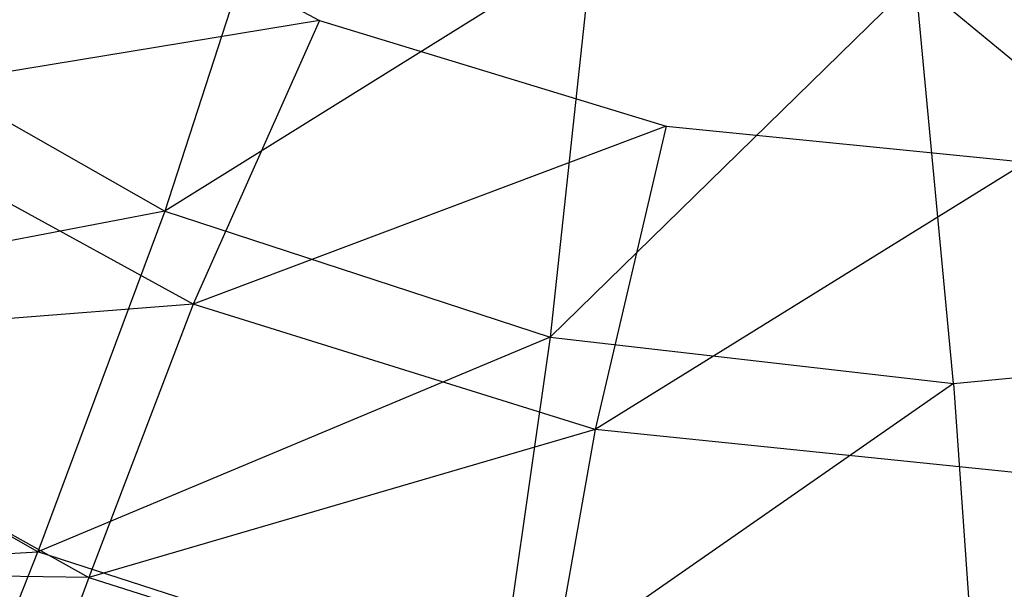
# Model space of a CAD drawing. Extents: x 1.6 to 24.9, y -15.7 to 0.
# Tile 215 of 246: x 20.593 to 21.071, y -12.937 to -12.661. Entities that reach past the tile are written whole.
import ezdxf

# ---------------------------------------------------------------- set-up
doc = ezdxf.new("R2010")
doc.units = 0
doc.header["$LTSCALE"] = 2.54
doc.layers.get('0').update_dxf_attribs({"color": 13, "linetype": 'CONTINUOUS'})

# ---------------------------------------------------------------- blocks, each defined once
blk = doc.blocks.new('ARES-203-D_STL')
at = {"color": 0}
for p, q in [((20.58308, -12.57778, 15.93422), (20.73838, -12.66102, 15.93422)), ((20.72061, -12.57634, 21.80022), (20.6631, -12.75367, 21.44713)), ((20.72061, -12.57634, 21.80022), (20.6631, -12.75367, 21.44713)), ((20.87117, -12.62424, 21.80018), (20.6631, -12.75367, 21.44713)), ((20.87117, -12.62424, 21.80018), (20.6631, -12.75367, 21.44713)), ((20.87117, -12.62424, 21.80018), (20.85052, -12.81487, 21.44729)), ((20.87117, -12.62424, 21.80018), (20.85052, -12.81487, 21.44729)), ((21.02826, -12.64141, 21.80012), (20.85052, -12.81487, 21.44729)), ((21.02826, -12.64141, 21.80012), (20.85052, -12.81487, 21.44729)), ((21.04671, -12.83731, 21.44745), (21.02826, -12.64141, 21.80012)), ((21.2434, -12.81923, 21.44762), (21.02826, -12.64141, 21.80012)), ((21.04671, -12.83731, 21.44745), (21.02826, -12.64141, 21.80012)), ((21.2434, -12.81923, 21.44762), (21.02826, -12.64141, 21.80012)), ((20.4923, -12.65656, 21.44697), (20.6631, -12.75367, 21.44713)), ((20.4923, -12.65656, 21.44697), (20.6631, -12.75367, 21.44713)), ((20.73838, -12.66102, 15.93422), (20.49733, -12.70049, 16.06502)), ((20.73838, -12.66102, 15.93422), (20.49733, -12.70049, 16.06502)), ((20.73838, -12.66102, 15.93422), (20.67686, -12.79882, 16.06239)), ((20.73838, -12.66102, 15.93422), (20.67686, -12.79882, 16.06239)), ((20.73838, -12.66102, 15.93422), (20.90695, -12.71229, 15.93422)), ((20.67686, -12.79882, 16.06239), (20.49733, -12.70049, 16.06502)), ((20.67686, -12.79882, 16.06239), (20.49733, -12.70049, 16.06502)), ((20.90695, -12.71229, 15.93422), (20.67686, -12.79882, 16.06239)), ((20.90695, -12.71229, 15.93422), (20.67686, -12.79882, 16.06239)), ((20.90695, -12.71229, 15.93422), (20.87249, -12.85963, 16.05959)), ((20.90695, -12.71229, 15.93422), (20.87249, -12.85963, 16.05959)), ((20.90695, -12.71229, 15.93422), (21.08226, -12.72985, 15.93422)), ((21.08226, -12.72985, 15.93422), (20.87249, -12.85963, 16.05959)), ((21.08226, -12.72985, 15.93422), (20.87249, -12.85963, 16.05959)), ((20.6631, -12.75367, 21.44713), (20.39775, -12.80447, 21.07374)), ((20.6631, -12.75367, 21.44713), (20.39775, -12.80447, 21.07374)), ((20.6631, -12.75367, 21.44713), (20.60144, -12.91913, 21.07345)), ((20.6631, -12.75367, 21.44713), (20.60144, -12.91913, 21.07345)), ((20.6631, -12.75367, 21.44713), (20.85052, -12.81487, 21.44729)), ((20.6631, -12.75367, 21.44713), (20.85052, -12.81487, 21.44729)), ((20.67686, -12.79882, 16.06239), (20.42374, -12.81876, 16.21012)), ((20.67686, -12.79882, 16.06239), (20.42374, -12.81876, 16.21012)), ((20.67686, -12.79882, 16.06239), (20.6261, -12.93158, 16.20727)), ((20.67686, -12.79882, 16.06239), (20.6261, -12.93158, 16.20727)), ((20.87249, -12.85963, 16.05959), (20.67686, -12.79882, 16.06239)), ((20.87249, -12.85963, 16.05959), (20.67686, -12.79882, 16.06239)), ((20.60144, -12.91913, 21.07345), (20.39775, -12.80447, 21.07374)), ((20.60144, -12.91913, 21.07345), (20.39775, -12.80447, 21.07374)), ((20.42374, -12.81876, 16.21012), (20.6261, -12.93158, 16.20727)), ((20.42374, -12.81876, 16.21012), (20.6261, -12.93158, 16.20727)), ((20.85052, -12.81487, 21.44729), (20.60144, -12.91913, 21.07345)), ((20.85052, -12.81487, 21.44729), (20.60144, -12.91913, 21.07345)), ((20.85052, -12.81487, 21.44729), (20.82514, -12.9914, 21.07314)), ((20.85052, -12.81487, 21.44729), (20.82514, -12.9914, 21.07314)), ((20.85052, -12.81487, 21.44729), (21.04671, -12.83731, 21.44745)), ((20.85052, -12.81487, 21.44729), (21.04671, -12.83731, 21.44745)), ((21.04671, -12.83731, 21.44745), (21.2434, -12.81923, 21.44762)), ((21.04671, -12.83731, 21.44745), (21.2434, -12.81923, 21.44762)), ((21.04671, -12.83731, 21.44745), (20.82514, -12.9914, 21.07314)), ((21.04671, -12.83731, 21.44745), (20.82514, -12.9914, 21.07314)), ((21.04671, -12.83731, 21.44745), (21.05935, -13.01791, 21.07282)), ((21.04671, -12.83731, 21.44745), (21.05935, -13.01791, 21.07282)), ((20.87249, -12.85963, 16.05959), (20.6261, -12.93158, 16.20727)), ((20.87249, -12.85963, 16.05959), (20.6261, -12.93158, 16.20727)), ((20.87249, -12.85963, 16.05959), (20.84723, -13.00153, 16.20423)), ((20.87249, -12.85963, 16.05959), (20.84723, -13.00153, 16.20423)), ((21.07635, -12.88052, 16.0567), (20.87249, -12.85963, 16.05959)), ((21.07635, -12.88052, 16.0567), (20.87249, -12.85963, 16.05959)), ((20.31187, -12.93485, 20.68161), (20.60144, -12.91913, 21.07345)), ((20.31187, -12.93485, 20.68161), (20.60144, -12.91913, 21.07345)), ((20.54419, -13.06283, 20.68096), (20.60144, -12.91913, 21.07345)), ((20.54419, -13.06283, 20.68096), (20.60144, -12.91913, 21.07345)), ((20.82514, -12.9914, 21.07314), (20.60144, -12.91913, 21.07345)), ((20.82514, -12.9914, 21.07314), (20.60144, -12.91913, 21.07345)), ((20.6261, -12.93158, 16.20727), (20.35883, -12.92816, 16.36784)), ((20.6261, -12.93158, 16.20727), (20.35883, -12.92816, 16.36784)), ((20.6261, -12.93158, 16.20727), (20.58168, -13.05427, 16.36632)), ((20.6261, -12.93158, 16.20727), (20.58168, -13.05427, 16.36632)), ((20.6261, -12.93158, 16.20727), (20.84723, -13.00153, 16.20423)), ((20.6261, -12.93158, 16.20727), (20.84723, -13.00153, 16.20423))]:
    blk.add_line(p, q, dxfattribs=at)

msp = doc.modelspace()

# ---------------------------------------------------------------- block references
at = {"color": 0}
msp.add_blockref('ARES-203-D_STL', (0, 0), dxfattribs=at)

doc.saveas('drawing.dxf')
